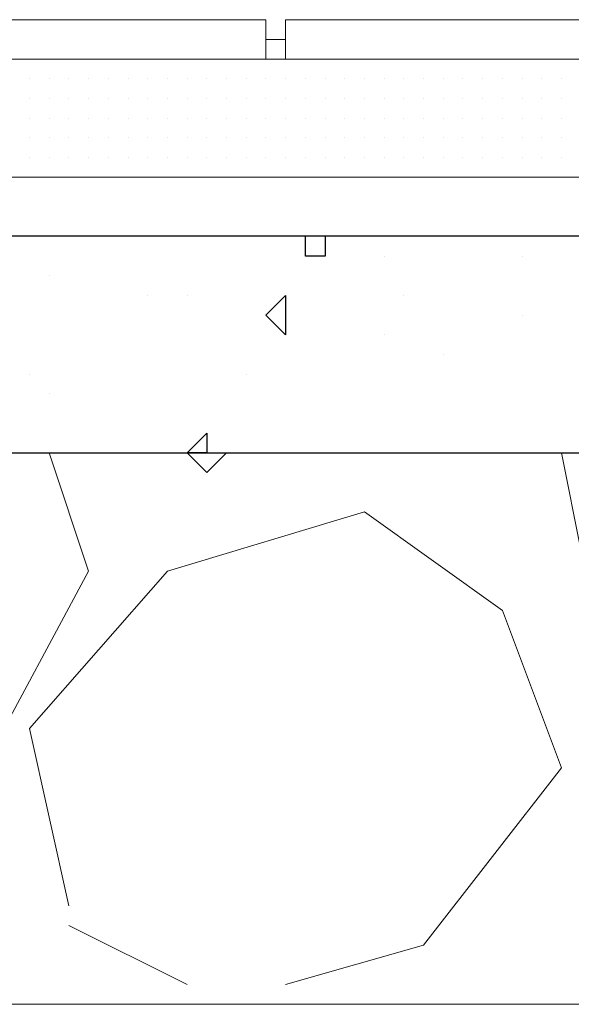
# Model space of a CAD drawing. Header units: metres. Extents: x 5.7 to 89.8, y 4 to 63.5.
# Tile 57 of 256: x 15.196 to 15.466, y 45.389 to 45.87. Entities that reach past the tile are written whole.
import ezdxf

# ---------------------------------------------------------------- set-up
doc = ezdxf.new("R2010")
doc.units = ezdxf.units.M
doc.header["$MEASUREMENT"] = 0
for name, color, linetype in [('PDF17_hatch', 7, 'Continuous'), ('PDF17_hatch-borshi', 7, 'Continuous'), ('PDF17_kaff', 7, 'Continuous')]:
    doc.layers.add(name, color=color, linetype=linetype)

msp = doc.modelspace()

# ---------------------------------------------------------------- linework, layer by layer
at = {"layer": 'PDF17_hatch', "lineweight": 25}
for points in [[(15.23977, 45.76425), (15.23977, 45.76425)], [(15.30719, 45.76425), (15.30719, 45.76425)], [(15.34571, 45.76425), (15.34571, 45.75462), (15.33608, 45.75462), (15.33608, 45.76425)], [(15.34571, 45.75462), (15.34571, 45.75462)], [(15.37461, 45.75462), (15.37461, 45.75462)], [(15.44202, 45.75462), (15.44202, 45.75462)], [(15.21088, 45.74499), (15.21088, 45.74499)], [(15.25903, 45.73536), (15.25903, 45.73536)], [(15.27829, 45.73536), (15.27829, 45.73536)], [(15.38424, 45.73536), (15.38424, 45.73536)], [(15.44202, 45.72573), (15.44202, 45.72573)], [(15.32645, 45.7161), (15.32645, 45.7161)], [(15.37461, 45.7161), (15.37461, 45.7161)], [(15.4035, 45.70646), (15.4035, 45.70646)], [(15.20124, 45.69683), (15.20124, 45.69683)], [(15.30719, 45.69683), (15.30719, 45.69683)], [(15.21088, 45.6872), (15.21088, 45.6872)], [(15.20124, 45.65831), (15.20124, 45.65831)], [(15.30719, 45.65831), (15.30719, 45.65831)]]:
    msp.add_lwpolyline(points, dxfattribs=at)
for points in [[(15.32645, 45.73536), (15.32645, 45.7161), (15.31682, 45.72573)], [(15.28792, 45.65831), (15.27829, 45.65831), (15.28792, 45.66794)]]:
    msp.add_lwpolyline(points, close=True, dxfattribs=at)
at = {"layer": 'PDF17_hatch-borshi', "lineweight": 18}
for points in [[(15.20124, 45.85093), (15.20124, 45.85093)], [(15.22051, 45.85093), (15.22051, 45.85093)], [(15.23977, 45.85093), (15.23977, 45.85093)], [(15.25903, 45.85093), (15.25903, 45.85093)], [(15.27829, 45.85093), (15.27829, 45.85093)], [(15.29756, 45.85093), (15.29756, 45.85093)], [(15.30719, 45.85093), (15.30719, 45.85093)], [(15.30719, 45.85093), (15.30719, 45.85093)], [(15.31682, 45.85093), (15.31682, 45.85093)], [(15.32645, 45.85093), (15.32645, 45.85093)], [(15.32645, 45.85093), (15.32645, 45.85093)], [(15.32645, 45.85093), (15.32645, 45.85093)], [(15.33608, 45.85093), (15.33608, 45.85093)], [(15.34571, 45.85093), (15.34571, 45.85093)], [(15.34571, 45.85093), (15.34571, 45.85093)], [(15.36497, 45.85093), (15.36497, 45.85093)], [(15.37461, 45.85093), (15.37461, 45.85093)], [(15.38424, 45.85093), (15.38424, 45.85093)], [(15.38424, 45.85093), (15.38424, 45.85093)], [(15.41313, 45.85093), (15.41313, 45.85093)], [(15.41313, 45.85093), (15.41313, 45.85093)], [(15.42276, 45.85093), (15.42276, 45.85093)], [(15.45166, 45.85093), (15.45166, 45.85093)], [(15.20124, 45.8413), (15.20124, 45.8413)], [(15.20124, 45.8413), (15.20124, 45.8413)], [(15.20124, 45.8413), (15.20124, 45.8413)], [(15.20124, 45.8413), (15.20124, 45.8413)], [(15.20124, 45.8413), (15.20124, 45.8413)], [(15.21088, 45.8413), (15.21088, 45.8413)], [(15.21088, 45.8413), (15.21088, 45.8413)], [(15.21088, 45.8413), (15.21088, 45.8413)], [(15.22051, 45.8413), (15.22051, 45.8413)], [(15.22051, 45.8413), (15.22051, 45.8413)], [(15.22051, 45.8413), (15.22051, 45.8413)], [(15.22051, 45.8413), (15.22051, 45.8413)], [(15.23014, 45.8413), (15.23014, 45.8413)], [(15.23014, 45.8413), (15.23014, 45.8413)], [(15.23014, 45.8413), (15.23014, 45.8413)], [(15.23014, 45.8413), (15.23014, 45.8413)], [(15.23977, 45.8413), (15.23977, 45.8413)], [(15.23977, 45.8413), (15.23977, 45.8413)], [(15.23977, 45.8413), (15.23977, 45.8413)], [(15.23977, 45.8413), (15.23977, 45.8413)], [(15.2494, 45.8413), (15.2494, 45.8413)], [(15.2494, 45.8413), (15.2494, 45.8413)], [(15.2494, 45.8413), (15.2494, 45.8413)], [(15.2494, 45.8413), (15.2494, 45.8413)], [(15.2494, 45.8413), (15.2494, 45.8413)], [(15.25903, 45.8413), (15.25903, 45.8413)], [(15.25903, 45.8413), (15.25903, 45.8413)], [(15.25903, 45.8413), (15.25903, 45.8413)], [(15.25903, 45.8413), (15.25903, 45.8413)], [(15.25903, 45.8413), (15.25903, 45.8413)], [(15.26866, 45.8413), (15.26866, 45.8413)], [(15.26866, 45.8413), (15.26866, 45.8413)], [(15.26866, 45.8413), (15.26866, 45.8413)], [(15.26866, 45.8413), (15.26866, 45.8413)], [(15.27829, 45.8413), (15.27829, 45.8413)], [(15.27829, 45.8413), (15.27829, 45.8413)], [(15.27829, 45.8413), (15.27829, 45.8413)], [(15.27829, 45.8413), (15.27829, 45.8413)], [(15.27829, 45.8413), (15.27829, 45.8413)], [(15.28792, 45.8413), (15.28792, 45.8413)], [(15.28792, 45.8413), (15.28792, 45.8413)], [(15.28792, 45.8413), (15.28792, 45.8413)], [(15.29756, 45.8413), (15.29756, 45.8413)], [(15.29756, 45.8413), (15.29756, 45.8413)], [(15.29756, 45.8413), (15.29756, 45.8413)], [(15.29756, 45.8413), (15.29756, 45.8413)], [(15.29756, 45.8413), (15.29756, 45.8413)], [(15.30719, 45.8413), (15.30719, 45.8413)], [(15.30719, 45.8413), (15.30719, 45.8413)], [(15.31682, 45.8413), (15.31682, 45.8413)], [(15.31682, 45.8413), (15.31682, 45.8413)], [(15.31682, 45.8413), (15.31682, 45.8413)], [(15.31682, 45.8413), (15.31682, 45.8413)], [(15.32645, 45.8413), (15.32645, 45.8413)], [(15.32645, 45.8413), (15.32645, 45.8413)], [(15.32645, 45.8413), (15.32645, 45.8413)], [(15.32645, 45.8413), (15.32645, 45.8413)], [(15.33608, 45.8413), (15.33608, 45.8413)], [(15.33608, 45.8413), (15.33608, 45.8413)], [(15.33608, 45.8413), (15.33608, 45.8413)], [(15.34571, 45.8413), (15.34571, 45.8413)], [(15.34571, 45.8413), (15.34571, 45.8413)], [(15.35534, 45.8413), (15.35534, 45.8413)], [(15.35534, 45.8413), (15.35534, 45.8413)], [(15.35534, 45.8413), (15.35534, 45.8413)], [(15.35534, 45.8413), (15.35534, 45.8413)], [(15.36497, 45.8413), (15.36497, 45.8413)], [(15.36497, 45.8413), (15.36497, 45.8413)], [(15.37461, 45.8413), (15.37461, 45.8413)], [(15.37461, 45.8413), (15.37461, 45.8413)], [(15.37461, 45.8413), (15.37461, 45.8413)], [(15.38424, 45.8413), (15.38424, 45.8413)], [(15.38424, 45.8413), (15.38424, 45.8413)], [(15.38424, 45.8413), (15.38424, 45.8413)], [(15.38424, 45.8413), (15.38424, 45.8413)], [(15.39387, 45.8413), (15.39387, 45.8413)], [(15.39387, 45.8413), (15.39387, 45.8413)], [(15.4035, 45.8413), (15.4035, 45.8413)], [(15.4035, 45.8413), (15.4035, 45.8413)], [(15.4035, 45.8413), (15.4035, 45.8413)], [(15.4035, 45.8413), (15.4035, 45.8413)], [(15.41313, 45.8413), (15.41313, 45.8413)], [(15.41313, 45.8413), (15.41313, 45.8413)], [(15.41313, 45.8413), (15.41313, 45.8413)], [(15.41313, 45.8413), (15.41313, 45.8413)], [(15.42276, 45.8413), (15.42276, 45.8413)], [(15.42276, 45.8413), (15.42276, 45.8413)], [(15.42276, 45.8413), (15.42276, 45.8413)], [(15.43239, 45.8413), (15.43239, 45.8413)], [(15.43239, 45.8413), (15.43239, 45.8413)], [(15.43239, 45.8413), (15.43239, 45.8413)], [(15.43239, 45.8413), (15.43239, 45.8413)], [(15.44202, 45.8413), (15.44202, 45.8413)], [(15.44202, 45.8413), (15.44202, 45.8413)], [(15.44202, 45.8413), (15.44202, 45.8413)], [(15.45166, 45.8413), (15.45166, 45.8413)], [(15.45166, 45.8413), (15.45166, 45.8413)], [(15.45166, 45.8413), (15.45166, 45.8413)], [(15.45166, 45.8413), (15.45166, 45.8413)], [(15.46129, 45.8413), (15.46129, 45.8413)], [(15.46129, 45.8413), (15.46129, 45.8413)], [(15.46129, 45.8413), (15.46129, 45.8413)], [(15.20124, 45.83167), (15.20124, 45.83167)], [(15.20124, 45.83167), (15.20124, 45.83167)], [(15.20124, 45.83167), (15.20124, 45.83167)], [(15.20124, 45.83167), (15.20124, 45.83167)], [(15.21088, 45.83167), (15.21088, 45.83167)], [(15.21088, 45.83167), (15.21088, 45.83167)], [(15.21088, 45.83167), (15.21088, 45.83167)], [(15.22051, 45.83167), (15.22051, 45.83167)], [(15.22051, 45.83167), (15.22051, 45.83167)], [(15.22051, 45.83167), (15.22051, 45.83167)], [(15.23014, 45.83167), (15.23014, 45.83167)], [(15.23014, 45.83167), (15.23014, 45.83167)], [(15.23014, 45.83167), (15.23014, 45.83167)], [(15.23014, 45.83167), (15.23014, 45.83167)], [(15.23977, 45.83167), (15.23977, 45.83167)], [(15.2494, 45.83167), (15.2494, 45.83167)], [(15.2494, 45.83167), (15.2494, 45.83167)], [(15.2494, 45.83167), (15.2494, 45.83167)], [(15.2494, 45.83167), (15.2494, 45.83167)], [(15.2494, 45.83167), (15.2494, 45.83167)], [(15.25903, 45.83167), (15.25903, 45.83167)], [(15.25903, 45.83167), (15.25903, 45.83167)], [(15.26866, 45.83167), (15.26866, 45.83167)], [(15.26866, 45.83167), (15.26866, 45.83167)], [(15.26866, 45.83167), (15.26866, 45.83167)], [(15.26866, 45.83167), (15.26866, 45.83167)], [(15.27829, 45.83167), (15.27829, 45.83167)], [(15.27829, 45.83167), (15.27829, 45.83167)], [(15.27829, 45.83167), (15.27829, 45.83167)], [(15.28792, 45.83167), (15.28792, 45.83167)], [(15.28792, 45.83167), (15.28792, 45.83167)], [(15.28792, 45.83167), (15.28792, 45.83167)], [(15.28792, 45.83167), (15.28792, 45.83167)], [(15.29756, 45.83167), (15.29756, 45.83167)], [(15.29756, 45.83167), (15.29756, 45.83167)], [(15.30719, 45.83167), (15.30719, 45.83167)], [(15.30719, 45.83167), (15.30719, 45.83167)], [(15.30719, 45.83167), (15.30719, 45.83167)], [(15.30719, 45.83167), (15.30719, 45.83167)], [(15.31682, 45.83167), (15.31682, 45.83167)], [(15.31682, 45.83167), (15.31682, 45.83167)], [(15.31682, 45.83167), (15.31682, 45.83167)], [(15.31682, 45.83167), (15.31682, 45.83167)], [(15.32645, 45.83167), (15.32645, 45.83167)], [(15.32645, 45.83167), (15.32645, 45.83167)], [(15.32645, 45.83167), (15.32645, 45.83167)], [(15.32645, 45.83167), (15.32645, 45.83167)], [(15.33608, 45.83167), (15.33608, 45.83167)], [(15.33608, 45.83167), (15.33608, 45.83167)], [(15.33608, 45.83167), (15.33608, 45.83167)], [(15.33608, 45.83167), (15.33608, 45.83167)], [(15.34571, 45.83167), (15.34571, 45.83167)], [(15.34571, 45.83167), (15.34571, 45.83167)], [(15.34571, 45.83167), (15.34571, 45.83167)], [(15.34571, 45.83167), (15.34571, 45.83167)], [(15.35534, 45.83167), (15.35534, 45.83167)], [(15.35534, 45.83167), (15.35534, 45.83167)], [(15.36497, 45.83167), (15.36497, 45.83167)], [(15.36497, 45.83167), (15.36497, 45.83167)], [(15.36497, 45.83167), (15.36497, 45.83167)], [(15.36497, 45.83167), (15.36497, 45.83167)], [(15.37461, 45.83167), (15.37461, 45.83167)], [(15.37461, 45.83167), (15.37461, 45.83167)], [(15.37461, 45.83167), (15.37461, 45.83167)], [(15.37461, 45.83167), (15.37461, 45.83167)], [(15.38424, 45.83167), (15.38424, 45.83167)], [(15.38424, 45.83167), (15.38424, 45.83167)], [(15.38424, 45.83167), (15.38424, 45.83167)], [(15.38424, 45.83167), (15.38424, 45.83167)], [(15.38424, 45.83167), (15.38424, 45.83167)], [(15.39387, 45.83167), (15.39387, 45.83167)], [(15.39387, 45.83167), (15.39387, 45.83167)], [(15.39387, 45.83167), (15.39387, 45.83167)], [(15.4035, 45.83167), (15.4035, 45.83167)], [(15.4035, 45.83167), (15.4035, 45.83167)], [(15.4035, 45.83167), (15.4035, 45.83167)], [(15.4035, 45.83167), (15.4035, 45.83167)], [(15.41313, 45.83167), (15.41313, 45.83167)], [(15.41313, 45.83167), (15.41313, 45.83167)], [(15.41313, 45.83167), (15.41313, 45.83167)], [(15.42276, 45.83167), (15.42276, 45.83167)], [(15.42276, 45.83167), (15.42276, 45.83167)], [(15.42276, 45.83167), (15.42276, 45.83167)], [(15.43239, 45.83167), (15.43239, 45.83167)], [(15.43239, 45.83167), (15.43239, 45.83167)], [(15.43239, 45.83167), (15.43239, 45.83167)], [(15.43239, 45.83167), (15.43239, 45.83167)], [(15.44202, 45.83167), (15.44202, 45.83167)], [(15.44202, 45.83167), (15.44202, 45.83167)], [(15.44202, 45.83167), (15.44202, 45.83167)], [(15.45166, 45.83167), (15.45166, 45.83167)], [(15.45166, 45.83167), (15.45166, 45.83167)], [(15.45166, 45.83167), (15.45166, 45.83167)], [(15.45166, 45.83167), (15.45166, 45.83167)], [(15.46129, 45.83167), (15.46129, 45.83167)], [(15.46129, 45.83167), (15.46129, 45.83167)], [(15.46129, 45.83167), (15.46129, 45.83167)], [(15.20124, 45.82204), (15.20124, 45.82204)], [(15.20124, 45.82204), (15.20124, 45.82204)], [(15.20124, 45.82204), (15.20124, 45.82204)], [(15.21088, 45.82204), (15.21088, 45.82204)], [(15.21088, 45.82204), (15.21088, 45.82204)], [(15.22051, 45.82204), (15.22051, 45.82204)], [(15.22051, 45.82204), (15.22051, 45.82204)], [(15.22051, 45.82204), (15.22051, 45.82204)], [(15.22051, 45.82204), (15.22051, 45.82204)], [(15.23014, 45.82204), (15.23014, 45.82204)], [(15.23014, 45.82204), (15.23014, 45.82204)], [(15.23014, 45.82204), (15.23014, 45.82204)], [(15.23977, 45.82204), (15.23977, 45.82204)], [(15.23977, 45.82204), (15.23977, 45.82204)], [(15.23977, 45.82204), (15.23977, 45.82204)], [(15.23977, 45.82204), (15.23977, 45.82204)], [(15.2494, 45.82204), (15.2494, 45.82204)], [(15.2494, 45.82204), (15.2494, 45.82204)], [(15.2494, 45.82204), (15.2494, 45.82204)], [(15.25903, 45.82204), (15.25903, 45.82204)], [(15.25903, 45.82204), (15.25903, 45.82204)], [(15.25903, 45.82204), (15.25903, 45.82204)], [(15.25903, 45.82204), (15.25903, 45.82204)], [(15.26866, 45.82204), (15.26866, 45.82204)], [(15.27829, 45.82204), (15.27829, 45.82204)], [(15.27829, 45.82204), (15.27829, 45.82204)], [(15.27829, 45.82204), (15.27829, 45.82204)], [(15.27829, 45.82204), (15.27829, 45.82204)], [(15.28792, 45.82204), (15.28792, 45.82204)], [(15.28792, 45.82204), (15.28792, 45.82204)], [(15.28792, 45.82204), (15.28792, 45.82204)], [(15.29756, 45.82204), (15.29756, 45.82204)], [(15.29756, 45.82204), (15.29756, 45.82204)], [(15.29756, 45.82204), (15.29756, 45.82204)], [(15.29756, 45.82204), (15.29756, 45.82204)], [(15.29756, 45.82204), (15.29756, 45.82204)], [(15.30719, 45.82204), (15.30719, 45.82204)], [(15.30719, 45.82204), (15.30719, 45.82204)], [(15.30719, 45.82204), (15.30719, 45.82204)], [(15.31682, 45.82204), (15.31682, 45.82204)], [(15.31682, 45.82204), (15.31682, 45.82204)], [(15.31682, 45.82204), (15.31682, 45.82204)], [(15.31682, 45.82204), (15.31682, 45.82204)], [(15.31682, 45.82204), (15.31682, 45.82204)], [(15.32645, 45.82204), (15.32645, 45.82204)], [(15.32645, 45.82204), (15.32645, 45.82204)], [(15.33608, 45.82204), (15.33608, 45.82204)], [(15.33608, 45.82204), (15.33608, 45.82204)], [(15.33608, 45.82204), (15.33608, 45.82204)], [(15.33608, 45.82204), (15.33608, 45.82204)], [(15.33608, 45.82204), (15.33608, 45.82204)], [(15.34571, 45.82204), (15.34571, 45.82204)], [(15.34571, 45.82204), (15.34571, 45.82204)], [(15.34571, 45.82204), (15.34571, 45.82204)], [(15.35534, 45.82204), (15.35534, 45.82204)], [(15.35534, 45.82204), (15.35534, 45.82204)], [(15.35534, 45.82204), (15.35534, 45.82204)], [(15.36497, 45.82204), (15.36497, 45.82204)], [(15.36497, 45.82204), (15.36497, 45.82204)], [(15.36497, 45.82204), (15.36497, 45.82204)], [(15.37461, 45.82204), (15.37461, 45.82204)], [(15.37461, 45.82204), (15.37461, 45.82204)], [(15.37461, 45.82204), (15.37461, 45.82204)], [(15.37461, 45.82204), (15.37461, 45.82204)], [(15.38424, 45.82204), (15.38424, 45.82204)], [(15.38424, 45.82204), (15.38424, 45.82204)], [(15.38424, 45.82204), (15.38424, 45.82204)], [(15.39387, 45.82204), (15.39387, 45.82204)], [(15.39387, 45.82204), (15.39387, 45.82204)], [(15.39387, 45.82204), (15.39387, 45.82204)], [(15.4035, 45.82204), (15.4035, 45.82204)], [(15.4035, 45.82204), (15.4035, 45.82204)], [(15.4035, 45.82204), (15.4035, 45.82204)], [(15.4035, 45.82204), (15.4035, 45.82204)], [(15.41313, 45.82204), (15.41313, 45.82204)], [(15.41313, 45.82204), (15.41313, 45.82204)], [(15.41313, 45.82204), (15.41313, 45.82204)], [(15.42276, 45.82204), (15.42276, 45.82204)], [(15.42276, 45.82204), (15.42276, 45.82204)], [(15.43239, 45.82204), (15.43239, 45.82204)], [(15.43239, 45.82204), (15.43239, 45.82204)], [(15.43239, 45.82204), (15.43239, 45.82204)], [(15.43239, 45.82204), (15.43239, 45.82204)], [(15.44202, 45.82204), (15.44202, 45.82204)], [(15.44202, 45.82204), (15.44202, 45.82204)], [(15.44202, 45.82204), (15.44202, 45.82204)], [(15.45166, 45.82204), (15.45166, 45.82204)], [(15.45166, 45.82204), (15.45166, 45.82204)], [(15.45166, 45.82204), (15.45166, 45.82204)], [(15.46129, 45.82204), (15.46129, 45.82204)], [(15.46129, 45.82204), (15.46129, 45.82204)], [(15.46129, 45.82204), (15.46129, 45.82204)], [(15.20124, 45.81241), (15.20124, 45.81241)], [(15.20124, 45.81241), (15.20124, 45.81241)], [(15.20124, 45.81241), (15.20124, 45.81241)], [(15.21088, 45.81241), (15.21088, 45.81241)], [(15.21088, 45.81241), (15.21088, 45.81241)], [(15.21088, 45.81241), (15.21088, 45.81241)], [(15.21088, 45.81241), (15.21088, 45.81241)], [(15.22051, 45.81241), (15.22051, 45.81241)], [(15.22051, 45.81241), (15.22051, 45.81241)], [(15.22051, 45.81241), (15.22051, 45.81241)], [(15.22051, 45.81241), (15.22051, 45.81241)], [(15.23014, 45.81241), (15.23014, 45.81241)], [(15.23014, 45.81241), (15.23014, 45.81241)], [(15.23014, 45.81241), (15.23014, 45.81241)], [(15.23014, 45.81241), (15.23014, 45.81241)], [(15.23977, 45.81241), (15.23977, 45.81241)], [(15.23977, 45.81241), (15.23977, 45.81241)], [(15.23977, 45.81241), (15.23977, 45.81241)], [(15.23977, 45.81241), (15.23977, 45.81241)], [(15.2494, 45.81241), (15.2494, 45.81241)], [(15.2494, 45.81241), (15.2494, 45.81241)], [(15.2494, 45.81241), (15.2494, 45.81241)], [(15.2494, 45.81241), (15.2494, 45.81241)], [(15.2494, 45.81241), (15.2494, 45.81241)], [(15.25903, 45.81241), (15.25903, 45.81241)], [(15.25903, 45.81241), (15.25903, 45.81241)], [(15.25903, 45.81241), (15.25903, 45.81241)], [(15.25903, 45.81241), (15.25903, 45.81241)], [(15.26866, 45.81241), (15.26866, 45.81241)], [(15.26866, 45.81241), (15.26866, 45.81241)], [(15.26866, 45.81241), (15.26866, 45.81241)], [(15.26866, 45.81241), (15.26866, 45.81241)], [(15.26866, 45.81241), (15.26866, 45.81241)], [(15.27829, 45.81241), (15.27829, 45.81241)], [(15.27829, 45.81241), (15.27829, 45.81241)], [(15.27829, 45.81241), (15.27829, 45.81241)], [(15.28792, 45.81241), (15.28792, 45.81241)], [(15.28792, 45.81241), (15.28792, 45.81241)], [(15.28792, 45.81241), (15.28792, 45.81241)], [(15.28792, 45.81241), (15.28792, 45.81241)], [(15.29756, 45.81241), (15.29756, 45.81241)], [(15.29756, 45.81241), (15.29756, 45.81241)], [(15.30719, 45.81241), (15.30719, 45.81241)], [(15.30719, 45.81241), (15.30719, 45.81241)], [(15.30719, 45.81241), (15.30719, 45.81241)], [(15.30719, 45.81241), (15.30719, 45.81241)], [(15.31682, 45.81241), (15.31682, 45.81241)], [(15.31682, 45.81241), (15.31682, 45.81241)], [(15.31682, 45.81241), (15.31682, 45.81241)], [(15.32645, 45.81241), (15.32645, 45.81241)], [(15.32645, 45.81241), (15.32645, 45.81241)], [(15.32645, 45.81241), (15.32645, 45.81241)], [(15.33608, 45.81241), (15.33608, 45.81241)], [(15.33608, 45.81241), (15.33608, 45.81241)], [(15.33608, 45.81241), (15.33608, 45.81241)], [(15.34571, 45.81241), (15.34571, 45.81241)], [(15.34571, 45.81241), (15.34571, 45.81241)], [(15.34571, 45.81241), (15.34571, 45.81241)], [(15.35534, 45.81241), (15.35534, 45.81241)], [(15.36497, 45.81241), (15.36497, 45.81241)], [(15.36497, 45.81241), (15.36497, 45.81241)], [(15.36497, 45.81241), (15.36497, 45.81241)], [(15.36497, 45.81241), (15.36497, 45.81241)], [(15.36497, 45.81241), (15.36497, 45.81241)], [(15.37461, 45.81241), (15.37461, 45.81241)], [(15.37461, 45.81241), (15.37461, 45.81241)], [(15.37461, 45.81241), (15.37461, 45.81241)], [(15.38424, 45.81241), (15.38424, 45.81241)], [(15.38424, 45.81241), (15.38424, 45.81241)], [(15.38424, 45.81241), (15.38424, 45.81241)], [(15.38424, 45.81241), (15.38424, 45.81241)], [(15.39387, 45.81241), (15.39387, 45.81241)], [(15.39387, 45.81241), (15.39387, 45.81241)], [(15.39387, 45.81241), (15.39387, 45.81241)], [(15.39387, 45.81241), (15.39387, 45.81241)], [(15.4035, 45.81241), (15.4035, 45.81241)], [(15.4035, 45.81241), (15.4035, 45.81241)], [(15.4035, 45.81241), (15.4035, 45.81241)], [(15.4035, 45.81241), (15.4035, 45.81241)], [(15.41313, 45.81241), (15.41313, 45.81241)], [(15.41313, 45.81241), (15.41313, 45.81241)], [(15.41313, 45.81241), (15.41313, 45.81241)], [(15.42276, 45.81241), (15.42276, 45.81241)], [(15.42276, 45.81241), (15.42276, 45.81241)], [(15.42276, 45.81241), (15.42276, 45.81241)], [(15.43239, 45.81241), (15.43239, 45.81241)], [(15.43239, 45.81241), (15.43239, 45.81241)], [(15.43239, 45.81241), (15.43239, 45.81241)], [(15.43239, 45.81241), (15.43239, 45.81241)], [(15.44202, 45.81241), (15.44202, 45.81241)], [(15.44202, 45.81241), (15.44202, 45.81241)], [(15.44202, 45.81241), (15.44202, 45.81241)], [(15.44202, 45.81241), (15.44202, 45.81241)], [(15.45166, 45.81241), (15.45166, 45.81241)], [(15.45166, 45.81241), (15.45166, 45.81241)], [(15.45166, 45.81241), (15.45166, 45.81241)], [(15.45166, 45.81241), (15.45166, 45.81241)], [(15.46129, 45.81241), (15.46129, 45.81241)], [(15.46129, 45.81241), (15.46129, 45.81241)], [(15.46129, 45.81241), (15.46129, 45.81241)], [(15.46129, 45.81241), (15.46129, 45.81241)], [(15.20124, 45.80278), (15.20124, 45.80278)], [(15.20124, 45.80278), (15.20124, 45.80278)], [(15.20124, 45.80278), (15.20124, 45.80278)], [(15.21088, 45.80278), (15.21088, 45.80278)], [(15.21088, 45.80278), (15.21088, 45.80278)], [(15.21088, 45.80278), (15.21088, 45.80278)], [(15.22051, 45.80278), (15.22051, 45.80278)], [(15.22051, 45.80278), (15.22051, 45.80278)], [(15.22051, 45.80278), (15.22051, 45.80278)], [(15.23014, 45.80278), (15.23014, 45.80278)], [(15.23014, 45.80278), (15.23014, 45.80278)], [(15.23014, 45.80278), (15.23014, 45.80278)], [(15.23977, 45.80278), (15.23977, 45.80278)], [(15.23977, 45.80278), (15.23977, 45.80278)], [(15.23977, 45.80278), (15.23977, 45.80278)], [(15.2494, 45.80278), (15.2494, 45.80278)], [(15.2494, 45.80278), (15.2494, 45.80278)], [(15.2494, 45.80278), (15.2494, 45.80278)], [(15.25903, 45.80278), (15.25903, 45.80278)], [(15.25903, 45.80278), (15.25903, 45.80278)], [(15.25903, 45.80278), (15.25903, 45.80278)], [(15.26866, 45.80278), (15.26866, 45.80278)], [(15.26866, 45.80278), (15.26866, 45.80278)], [(15.26866, 45.80278), (15.26866, 45.80278)], [(15.27829, 45.80278), (15.27829, 45.80278)], [(15.27829, 45.80278), (15.27829, 45.80278)], [(15.27829, 45.80278), (15.27829, 45.80278)], [(15.28792, 45.80278), (15.28792, 45.80278)], [(15.28792, 45.80278), (15.28792, 45.80278)], [(15.29756, 45.80278), (15.29756, 45.80278)], [(15.29756, 45.80278), (15.29756, 45.80278)], [(15.29756, 45.80278), (15.29756, 45.80278)], [(15.29756, 45.80278), (15.29756, 45.80278)], [(15.30719, 45.80278), (15.30719, 45.80278)], [(15.30719, 45.80278), (15.30719, 45.80278)], [(15.31682, 45.80278), (15.31682, 45.80278)], [(15.31682, 45.80278), (15.31682, 45.80278)], [(15.31682, 45.80278), (15.31682, 45.80278)], [(15.31682, 45.80278), (15.31682, 45.80278)], [(15.31682, 45.80278), (15.31682, 45.80278)], [(15.32645, 45.80278), (15.32645, 45.80278)], [(15.33608, 45.80278), (15.33608, 45.80278)], [(15.33608, 45.80278), (15.33608, 45.80278)], [(15.33608, 45.80278), (15.33608, 45.80278)], [(15.33608, 45.80278), (15.33608, 45.80278)], [(15.33608, 45.80278), (15.33608, 45.80278)], [(15.34571, 45.80278), (15.34571, 45.80278)], [(15.34571, 45.80278), (15.34571, 45.80278)], [(15.34571, 45.80278), (15.34571, 45.80278)], [(15.34571, 45.80278), (15.34571, 45.80278)], [(15.35534, 45.80278), (15.35534, 45.80278)], [(15.35534, 45.80278), (15.35534, 45.80278)], [(15.35534, 45.80278), (15.35534, 45.80278)], [(15.35534, 45.80278), (15.35534, 45.80278)], [(15.36497, 45.80278), (15.36497, 45.80278)], [(15.36497, 45.80278), (15.36497, 45.80278)], [(15.36497, 45.80278), (15.36497, 45.80278)], [(15.36497, 45.80278), (15.36497, 45.80278)], [(15.36497, 45.80278), (15.36497, 45.80278)], [(15.37461, 45.80278), (15.37461, 45.80278)], [(15.37461, 45.80278), (15.37461, 45.80278)], [(15.37461, 45.80278), (15.37461, 45.80278)], [(15.37461, 45.80278), (15.37461, 45.80278)], [(15.37461, 45.80278), (15.37461, 45.80278)], [(15.38424, 45.80278), (15.38424, 45.80278)], [(15.38424, 45.80278), (15.38424, 45.80278)], [(15.38424, 45.80278), (15.38424, 45.80278)], [(15.38424, 45.80278), (15.38424, 45.80278)], [(15.39387, 45.80278), (15.39387, 45.80278)], [(15.39387, 45.80278), (15.39387, 45.80278)], [(15.39387, 45.80278), (15.39387, 45.80278)], [(15.39387, 45.80278), (15.39387, 45.80278)], [(15.39387, 45.80278), (15.39387, 45.80278)], [(15.4035, 45.80278), (15.4035, 45.80278)], [(15.4035, 45.80278), (15.4035, 45.80278)], [(15.4035, 45.80278), (15.4035, 45.80278)], [(15.4035, 45.80278), (15.4035, 45.80278)], [(15.4035, 45.80278), (15.4035, 45.80278)], [(15.41313, 45.80278), (15.41313, 45.80278)], [(15.41313, 45.80278), (15.41313, 45.80278)], [(15.41313, 45.80278), (15.41313, 45.80278)], [(15.42276, 45.80278), (15.42276, 45.80278)], [(15.42276, 45.80278), (15.42276, 45.80278)], [(15.42276, 45.80278), (15.42276, 45.80278)], [(15.43239, 45.80278), (15.43239, 45.80278)], [(15.43239, 45.80278), (15.43239, 45.80278)], [(15.43239, 45.80278), (15.43239, 45.80278)], [(15.43239, 45.80278), (15.43239, 45.80278)], [(15.44202, 45.80278), (15.44202, 45.80278)], [(15.44202, 45.80278), (15.44202, 45.80278)], [(15.44202, 45.80278), (15.44202, 45.80278)], [(15.44202, 45.80278), (15.44202, 45.80278)], [(15.45166, 45.80278), (15.45166, 45.80278)], [(15.45166, 45.80278), (15.45166, 45.80278)], [(15.45166, 45.80278), (15.45166, 45.80278)], [(15.45166, 45.80278), (15.45166, 45.80278)], [(15.46129, 45.80278), (15.46129, 45.80278)], [(15.46129, 45.80278), (15.46129, 45.80278)], [(15.46129, 45.80278), (15.46129, 45.80278)], [(15.46129, 45.80278), (15.46129, 45.80278)], [(15.20124, 45.79315), (15.20124, 45.79315)], [(15.20124, 45.79315), (15.20124, 45.79315)], [(15.21088, 45.79315), (15.21088, 45.79315)], [(15.22051, 45.79315), (15.22051, 45.79315)], [(15.22051, 45.79315), (15.22051, 45.79315)], [(15.23014, 45.79315), (15.23014, 45.79315)], [(15.23014, 45.79315), (15.23014, 45.79315)], [(15.23977, 45.79315), (15.23977, 45.79315)], [(15.23977, 45.79315), (15.23977, 45.79315)], [(15.2494, 45.79315), (15.2494, 45.79315)], [(15.2494, 45.79315), (15.2494, 45.79315)], [(15.2494, 45.79315), (15.2494, 45.79315)], [(15.25903, 45.79315), (15.25903, 45.79315)], [(15.26866, 45.79315), (15.26866, 45.79315)], [(15.27829, 45.79315), (15.27829, 45.79315)], [(15.27829, 45.79315), (15.27829, 45.79315)], [(15.27829, 45.79315), (15.27829, 45.79315)], [(15.28792, 45.79315), (15.28792, 45.79315)], [(15.28792, 45.79315), (15.28792, 45.79315)], [(15.29756, 45.79315), (15.29756, 45.79315)], [(15.29756, 45.79315), (15.29756, 45.79315)], [(15.30719, 45.79315), (15.30719, 45.79315)], [(15.30719, 45.79315), (15.30719, 45.79315)], [(15.30719, 45.79315), (15.30719, 45.79315)], [(15.31682, 45.79315), (15.31682, 45.79315)], [(15.32645, 45.79315), (15.32645, 45.79315)], [(15.32645, 45.79315), (15.32645, 45.79315)], [(15.32645, 45.79315), (15.32645, 45.79315)], [(15.32645, 45.79315), (15.32645, 45.79315)], [(15.33608, 45.79315), (15.33608, 45.79315)], [(15.33608, 45.79315), (15.33608, 45.79315)], [(15.34571, 45.79315), (15.34571, 45.79315)], [(15.36497, 45.79315), (15.36497, 45.79315)], [(15.37461, 45.79315), (15.37461, 45.79315)], [(15.37461, 45.79315), (15.37461, 45.79315)], [(15.38424, 45.79315), (15.38424, 45.79315)], [(15.39387, 45.79315), (15.39387, 45.79315)], [(15.4035, 45.79315), (15.4035, 45.79315)], [(15.41313, 45.79315), (15.41313, 45.79315)], [(15.41313, 45.79315), (15.41313, 45.79315)], [(15.42276, 45.79315), (15.42276, 45.79315)], [(15.43239, 45.79315), (15.43239, 45.79315)], [(15.43239, 45.79315), (15.43239, 45.79315)], [(15.43239, 45.79315), (15.43239, 45.79315)], [(15.45166, 45.79315), (15.45166, 45.79315)], [(15.45166, 45.79315), (15.45166, 45.79315)], [(15.46129, 45.79315), (15.46129, 45.79315)], [(15.46129, 45.79315), (15.46129, 45.79315)], [(15.21088, 45.65831), (15.23014, 45.60052), (15.16272, 45.47532), (15.03751, 45.39827), (14.96046, 45.43679), (14.97973, 45.59089), (15.07604, 45.65831)], [(15.27829, 45.65831), (15.28792, 45.64868), (15.29756, 45.65831)], [(15.64428, 45.65831), (15.56723, 45.59089), (15.47092, 45.61015), (15.46129, 45.65831)], [(15.22051, 45.43679), (15.20124, 45.52347), (15.26866, 45.60052), (15.36497, 45.62942), (15.43239, 45.58126), (15.46129, 45.50421), (15.39387, 45.41753), (15.32645, 45.39827)], [(15.22051, 45.42716), (15.27829, 45.39827)]]:
    msp.add_lwpolyline(points, dxfattribs=at)
at = {"layer": 'PDF17_kaff', "lineweight": 20}
for points in [[(15.31682, 45.85093), (15.31682, 45.8702), (15.10493, 45.8702), (15.31682, 45.8702)], [(15.32645, 45.8702), (15.54797, 45.8702)], [(15.32645, 45.85093), (15.32645, 45.8702)], [(15.31682, 45.86056), (15.32645, 45.86056)]]:
    msp.add_lwpolyline(points, close=True, dxfattribs=at)
for points in [[(21.82751, 45.85093), (11.29098, 45.85093)], [(21.82751, 45.79315), (11.29098, 45.79315)], [(11.29098, 45.76425), (21.82751, 45.76425), (11.29098, 45.76425)], [(11.31024, 45.38864), (21.53857, 45.38864)]]:
    msp.add_lwpolyline(points, dxfattribs=at)
at = {"layer": 'PDF17_kaff', "lineweight": 30}
for points in [[(21.82751, 45.76425), (11.29098, 45.76425)], [(11.29098, 45.65831), (21.82751, 45.65831)]]:
    msp.add_lwpolyline(points, dxfattribs=at)

doc.saveas('drawing.dxf')
